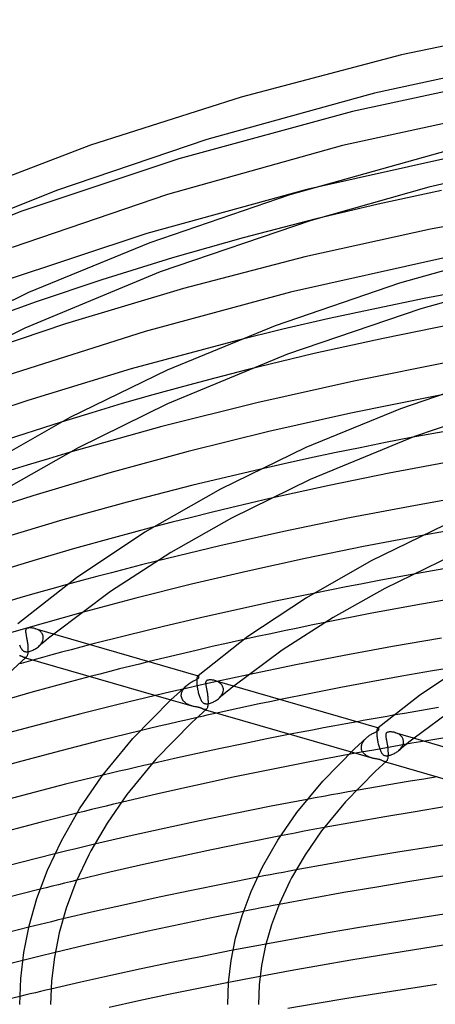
# Model space of a CAD drawing. Header units: millimetres. Extents: x -470 to 470, y -236 to 403.
# Tile 51 of 107: x -164 to -110, y 267 to 395. Entities that reach past the tile are written whole.
import ezdxf

# ---------------------------------------------------------------- set-up
doc = ezdxf.new("R2010")
doc.units = ezdxf.units.MM
doc.layers.add('HIDDEN', color=7, linetype='Continuous')
doc.layers.add('THICK', color=7, linetype='Continuous')

msp = doc.modelspace()

# ---------------------------------------------------------------- linework, layer by layer
at = {"layer": 'HIDDEN'}
for p, q in [((-104.71, 377.39), (-126.73, 372.49)), ((-125.5, 368.68), (-134.98, 366.22)), ((-134.98, 366.22), (-144.17, 363.61)), ((-144.17, 363.61), (-153.33, 360.77)), ((-153.33, 360.77), (-161.85, 357.92)), ((-105.24, 359.54), (-111.49, 358.34)), ((-161.85, 357.92), (-169.52, 355.14)), ((-111.49, 358.34), (-117.69, 357.07)), ((-117.69, 357.07), (-123.81, 355.74)), ((-123.81, 355.74), (-129.82, 354.35)), ((-129.82, 354.35), (-135.78, 352.89)), ((-134.53, 349.07), (-138.65, 348.02)), ((-138.65, 348.02), (-142.72, 346.94)), ((-142.72, 346.94), (-146.74, 345.83)), ((-105.44, 346.54), (-110.07, 345.68)), ((-146.74, 345.83), (-150.7, 344.7)), ((-150.7, 344.7), (-154.64, 343.53)), ((-154.64, 343.53), (-158.62, 342.31)), ((-113.16, 340.29), (-116.49, 339.64)), ((-119.81, 338.98), (-123.11, 338.3)), ((-116.49, 339.64), (-119.81, 338.98)), ((-160.25, 337.56), (-163.05, 336.7)), ((-157.47, 338.39), (-160.25, 337.56)), ((-126.39, 337.61), (-129.65, 336.89)), ((-123.11, 338.3), (-126.39, 337.61)), ((-163.05, 336.7), (-165.84, 335.83)), ((-129.65, 336.89), (-132.88, 336.16)), ((-131.53, 332.37), (-134.09, 331.78)), ((-136.63, 331.18), (-139.16, 330.57)), ((-134.09, 331.78), (-136.63, 331.18)), ((-141.68, 329.94), (-144.19, 329.31)), ((-139.16, 330.57), (-141.68, 329.94)), ((-144.19, 329.31), (-146.7, 328.66)), ((-108.85, 328.12), (-111.74, 327.59)), ((-148.18, 323.77), (-150.13, 323.27)), ((-146.23, 324.26), (-148.18, 323.77)), ((-154, 322.25), (-155.93, 321.74)), ((-152.07, 322.76), (-154, 322.25)), ((-150.13, 323.27), (-152.07, 322.76)), ((-115.21, 322.13), (-117.34, 321.74)), ((-113.07, 322.52), (-115.21, 322.13)), ((-155.93, 321.74), (-157.84, 321.22)), ((-121.6, 320.92), (-123.73, 320.51)), ((-119.48, 321.33), (-121.6, 320.92)), ((-117.34, 321.74), (-119.48, 321.33)), ((-123.73, 320.51), (-125.85, 320.08)), ((-156.05, 317.56), (-158.37, 316.92)), ((-160.67, 316.27), (-162.95, 315.62)), ((-158.37, 316.92), (-160.67, 316.27)), ((-126.14, 315.94), (-127.9, 315.58)), ((-124.37, 316.3), (-126.14, 315.94)), ((-162.95, 315.62), (-165.21, 314.96)), ((-161.93, 315.47), (-162.05, 315.51)), ((-161.82, 315.43), (-161.93, 315.47)), ((-161.71, 315.38), (-161.82, 315.43)), ((-161.6, 315.33), (-161.71, 315.38)), ((-161.5, 315.26), (-161.6, 315.33)), ((-161.4, 315.2), (-161.5, 315.26)), ((-161.32, 315.12), (-161.4, 315.2)), ((-161.24, 315.04), (-161.32, 315.12)), ((-161.16, 314.96), (-161.24, 315.04)), ((-161.1, 314.87), (-161.16, 314.96)), ((-161.05, 314.77), (-161.1, 314.87)), ((-161, 314.67), (-161.05, 314.77)), ((-160.97, 314.56), (-161, 314.67)), ((-160.95, 314.46), (-160.97, 314.56)), ((-160.94, 314.35), (-160.95, 314.46)), ((-159.93, 314.53), (-160.26, 314.25)), ((-159.59, 314.8), (-159.93, 314.53)), ((-133.15, 314.47), (-134.88, 314.09)), ((-131.4, 314.84), (-133.15, 314.47)), ((-129.65, 315.21), (-131.4, 314.84)), ((-127.9, 315.58), (-129.65, 315.21)), ((-164.02, 313.38), (-163.98, 313.27)), ((-163.98, 313.27), (-163.94, 313.17)), ((-163.94, 313.17), (-163.89, 313.07)), ((-161.7, 313.06), (-161.58, 313.15)), ((-161.25, 313.43), (-161.58, 313.15)), ((-161.58, 313.15), (-161.46, 313.26)), ((-161.46, 313.26), (-161.34, 313.39)), ((-161.34, 313.39), (-161.23, 313.52)), ((-160.92, 313.7), (-161.25, 313.43)), ((-161.23, 313.52), (-161.14, 313.66)), ((-161.14, 313.66), (-161.06, 313.8)), ((-161.06, 313.8), (-161, 313.95)), ((-161, 313.95), (-160.96, 314.11)), ((-160.96, 314.11), (-160.94, 314.26)), ((-160.94, 314.33), (-160.94, 314.35)), ((-160.94, 314.32), (-160.94, 314.33)), ((-160.94, 314.31), (-160.94, 314.32)), ((-160.94, 314.29), (-160.94, 314.31)), ((-160.94, 314.28), (-160.94, 314.29)), ((-160.94, 314.26), (-160.94, 314.28)), ((-160.59, 313.98), (-160.92, 313.7)), ((-160.26, 314.25), (-160.59, 313.98)), ((-154.81, 313.42), (-156.07, 313.09)), ((-163.97, 311.98), (-164.03, 312)), ((-163.91, 311.96), (-163.97, 311.98)), ((-163.86, 311.94), (-163.91, 311.96)), ((-163.89, 313.07), (-163.85, 312.99)), ((-163.8, 311.92), (-163.86, 311.94)), ((-163.85, 312.99), (-163.8, 312.91)), ((-163.8, 312.91), (-163.75, 312.83)), ((-163.75, 311.89), (-163.8, 311.92)), ((-163.75, 312.83), (-163.71, 312.76)), ((-163.7, 311.87), (-163.75, 311.89)), ((-163.71, 312.76), (-163.66, 312.71)), ((-163.65, 311.85), (-163.7, 311.87)), ((-163.66, 312.71), (-163.61, 312.66)), ((-163.61, 311.82), (-163.65, 311.85)), ((-163.61, 312.66), (-163.56, 312.62)), ((-163.56, 312.62), (-163.51, 312.59)), ((-163.51, 312.59), (-163.47, 312.56)), ((-163.47, 312.56), (-163.42, 312.54)), ((-163.42, 312.54), (-163.38, 312.53)), ((-163.38, 312.53), (-163.33, 312.52)), ((-163.33, 312.52), (-163.29, 312.51)), ((-163.29, 312.51), (-163.23, 312.5)), ((-163.23, 312.5), (-163.18, 312.5)), ((-163.18, 312.5), (-163.11, 312.49)), ((-163.11, 312.49), (-163.04, 312.5)), ((-163.04, 312.5), (-162.95, 312.51)), ((-162.95, 312.51), (-162.85, 312.53)), ((-162.85, 312.53), (-162.75, 312.55)), ((-162.75, 312.55), (-162.64, 312.58)), ((-162.64, 312.58), (-162.52, 312.62)), ((-162.52, 312.62), (-162.41, 312.66)), ((-162.41, 312.66), (-162.29, 312.71)), ((-162.29, 312.71), (-162.17, 312.77)), ((-162.17, 312.77), (-162.05, 312.83)), ((-162.05, 312.83), (-161.93, 312.9)), ((-161.93, 312.9), (-161.81, 312.98)), ((-161.81, 312.98), (-161.7, 313.06)), ((-159.82, 312.09), (-161.06, 311.76)), ((-158.57, 312.43), (-159.82, 312.09)), ((-157.32, 312.76), (-158.57, 312.43)), ((-156.07, 313.09), (-157.32, 312.76)), ((-163.57, 311.8), (-163.61, 311.82)), ((-163.53, 311.78), (-163.57, 311.8)), ((-163.49, 311.77), (-163.53, 311.78)), ((-163.45, 311.75), (-163.49, 311.77)), ((-163.41, 311.74), (-163.45, 311.75)), ((-163.37, 311.73), (-163.41, 311.74)), ((-163.41, 311.74), (-163.26, 311.7)), ((-163.34, 311.73), (-163.37, 311.73)), ((-163.3, 311.73), (-163.34, 311.73)), ((-163.26, 311.73), (-163.3, 311.73)), ((-163.23, 311.74), (-163.26, 311.73)), ((-163.19, 311.76), (-163.23, 311.74)), ((-163.16, 311.78), (-163.19, 311.76)), ((-161.06, 311.76), (-162.29, 311.42)), ((-149.76, 310.58), (-151.04, 310.26)), ((-148.47, 310.9), (-149.76, 310.58)), ((-147.19, 311.22), (-148.47, 310.9)), ((-153.59, 309.6), (-154.86, 309.27)), ((-152.32, 309.93), (-153.59, 309.6)), ((-151.04, 310.26), (-152.32, 309.93)), ((-140.93, 309.3), (-140.95, 309.27)), ((-140.92, 309.33), (-140.93, 309.3)), ((-140.9, 309.35), (-140.92, 309.33)), ((-140.89, 309.36), (-140.9, 309.35)), ((-140.88, 309.37), (-140.89, 309.36)), ((-140.88, 309.37), (-140.89, 309.36)), ((-140.86, 309.38), (-140.88, 309.37)), ((-140.87, 309.38), (-140.88, 309.37)), ((-140.88, 309.37), (-140.88, 309.37)), ((-140.86, 309.39), (-140.87, 309.38)), ((-140.87, 309.38), (-140.87, 309.38)), ((-140.85, 309.39), (-140.86, 309.39)), ((-140.85, 309.38), (-140.86, 309.38)), ((-140.84, 309.38), (-140.85, 309.38)), ((-140.83, 309.38), (-140.84, 309.38)), ((-140.82, 309.38), (-140.83, 309.38)), ((-134.33, 309.5), (-136.36, 309.07)), ((-142.53, 307.92), (-142.43, 308.02)), ((-142.43, 308.02), (-142.32, 308.12)), ((-140.4, 308.19), (-142.4, 307.74)), ((-141.01, 308.94), (-141.02, 308.87)), ((-141.02, 308.87), (-141.02, 308.78)), ((-141.02, 308.78), (-141.02, 308.69)), ((-141.02, 308.69), (-141.02, 308.6)), ((-141.02, 308.6), (-141.02, 308.58)), ((-141.02, 308.58), (-141.02, 308.57)), ((-141.02, 308.57), (-141.02, 308.56)), ((-141.02, 308.56), (-141.02, 308.54)), ((-141.02, 308.54), (-141.02, 308.53)), ((-141.02, 308.53), (-141.02, 308.51)), ((-141.02, 308.51), (-141.01, 308.4)), ((-141, 309.08), (-141.01, 309.01)), ((-141.01, 309.01), (-141.01, 308.94)), ((-141.01, 308.4), (-141, 308.28)), ((-140.99, 309.13), (-141, 309.08)), ((-141, 308.28), (-140.99, 308.15)), ((-140.98, 309.18), (-140.99, 309.13)), ((-140.99, 308.15), (-140.97, 308.02)), ((-140.96, 309.23), (-140.98, 309.18)), ((-140.97, 308.02), (-140.95, 307.89)), ((-140.95, 309.27), (-140.96, 309.23)), ((-138.39, 308.63), (-140.4, 308.19)), ((-138.54, 308.72), (-138.66, 308.76)), ((-138.43, 308.68), (-138.54, 308.72)), ((-138.31, 308.63), (-138.43, 308.68)), ((-136.36, 309.07), (-138.39, 308.63)), ((-138.21, 308.57), (-138.31, 308.63)), ((-138.1, 308.51), (-138.21, 308.57)), ((-138.01, 308.44), (-138.1, 308.51)), ((-137.92, 308.36), (-138.01, 308.44)), ((-137.84, 308.28), (-137.92, 308.36)), ((-137.77, 308.2), (-137.84, 308.28)), ((-137.71, 308.11), (-137.77, 308.2)), ((-137.66, 308.01), (-137.71, 308.11)), ((-136.2, 308.05), (-136.54, 307.77)), ((-144.39, 307.28), (-146.37, 306.82)), ((-142.4, 307.74), (-144.39, 307.28)), ((-143.02, 306.87), (-143.01, 306.99)), ((-143.02, 306.85), (-143.02, 306.87)), ((-143.02, 306.84), (-143.02, 306.85)), ((-143.02, 306.82), (-143.02, 306.84)), ((-143.02, 306.81), (-143.02, 306.82)), ((-143.02, 306.79), (-143.02, 306.81)), ((-143.02, 306.78), (-143.02, 306.79)), ((-143, 306.65), (-143.02, 306.78)), ((-143.01, 306.99), (-142.99, 307.1)), ((-142.99, 307.1), (-142.95, 307.23)), ((-142.95, 307.23), (-142.91, 307.35)), ((-142.91, 307.35), (-142.85, 307.46)), ((-142.85, 307.46), (-142.79, 307.58)), ((-142.79, 307.58), (-142.71, 307.7)), ((-142.71, 307.7), (-142.63, 307.81)), ((-142.63, 307.81), (-142.53, 307.92)), ((-140.95, 307.89), (-140.93, 307.76)), ((-140.93, 307.76), (-140.9, 307.62)), ((-140.9, 307.62), (-140.88, 307.49)), ((-140.88, 307.49), (-140.85, 307.35)), ((-140.85, 307.35), (-140.82, 307.22)), ((-140.82, 307.22), (-140.78, 307.09)), ((-140.78, 307.09), (-140.74, 306.96)), ((-140.74, 306.96), (-140.7, 306.83)), ((-140.7, 306.83), (-140.66, 306.71)), ((-137.96, 306.63), (-137.85, 306.76)), ((-137.54, 306.95), (-137.87, 306.68)), ((-137.85, 306.76), (-137.76, 306.9)), ((-137.76, 306.9), (-137.68, 307.04)), ((-137.68, 307.04), (-137.62, 307.2)), ((-137.61, 307.91), (-137.66, 308.01)), ((-137.62, 307.2), (-137.58, 307.35)), ((-137.58, 307.81), (-137.61, 307.91)), ((-137.56, 307.7), (-137.58, 307.81)), ((-137.58, 307.35), (-137.56, 307.51)), ((-137.55, 307.6), (-137.56, 307.7)), ((-137.56, 307.51), (-137.55, 307.53)), ((-137.55, 307.58), (-137.55, 307.6)), ((-137.55, 307.57), (-137.55, 307.58)), ((-137.55, 307.56), (-137.55, 307.57)), ((-137.55, 307.54), (-137.55, 307.56)), ((-137.55, 307.53), (-137.55, 307.54)), ((-137.21, 307.23), (-137.54, 306.95)), ((-136.87, 307.5), (-137.21, 307.23)), ((-136.54, 307.77), (-136.87, 307.5)), ((-144.38, 306.25), (-141.66, 305.46)), ((-142.97, 306.52), (-143, 306.65)), ((-142.93, 306.4), (-142.97, 306.52)), ((-142.87, 306.28), (-142.93, 306.4)), ((-142.8, 306.18), (-142.87, 306.28)), ((-142.73, 306.08), (-142.8, 306.18)), ((-142.64, 305.98), (-142.73, 306.08)), ((-142.54, 305.9), (-142.64, 305.98)), ((-142.44, 305.82), (-142.54, 305.9)), ((-142.34, 305.75), (-142.44, 305.82)), ((-142.23, 305.69), (-142.34, 305.75)), ((-142.12, 305.63), (-142.23, 305.69)), ((-142.01, 305.58), (-142.12, 305.63)), ((-141.89, 305.54), (-142.01, 305.58)), ((-141.78, 305.5), (-141.89, 305.54)), ((-141.66, 305.46), (-141.78, 305.5)), ((-141.55, 305.43), (-141.66, 305.46)), ((-140.66, 306.71), (-140.62, 306.59)), ((-140.62, 306.59), (-140.58, 306.48)), ((-140.58, 306.48), (-140.53, 306.37)), ((-140.53, 306.37), (-140.49, 306.28)), ((-140.49, 306.28), (-140.44, 306.19)), ((-140.44, 306.19), (-140.39, 306.1)), ((-140.39, 306.1), (-140.34, 306.03)), ((-140.34, 306.03), (-140.28, 305.97)), ((-140.28, 305.97), (-140.23, 305.91)), ((-140.23, 305.91), (-140.18, 305.87)), ((-140.18, 305.87), (-140.13, 305.84)), ((-140.13, 305.84), (-140.09, 305.82)), ((-140.09, 305.82), (-140.05, 305.8)), ((-140.05, 305.8), (-140.01, 305.78)), ((-140.01, 305.78), (-139.97, 305.77)), ((-139.97, 305.77), (-139.92, 305.76)), ((-139.92, 305.76), (-139.88, 305.75)), ((-139.88, 305.75), (-139.83, 305.75)), ((-139.83, 305.75), (-139.77, 305.74)), ((-139.77, 305.74), (-139.71, 305.75)), ((-139.71, 305.75), (-139.64, 305.75)), ((-139.64, 305.75), (-139.55, 305.76)), ((-139.55, 305.76), (-139.45, 305.78)), ((-139.45, 305.78), (-139.35, 305.8)), ((-139.35, 305.8), (-139.24, 305.83)), ((-139.24, 305.83), (-139.13, 305.87)), ((-139.13, 305.87), (-139.02, 305.91)), ((-139.02, 305.91), (-138.9, 305.96)), ((-138.9, 305.96), (-138.78, 306.02)), ((-138.78, 306.02), (-138.66, 306.08)), ((-138.66, 306.08), (-138.55, 306.15)), ((-138.55, 306.15), (-138.43, 306.22)), ((-138.43, 306.22), (-138.31, 306.31)), ((-138.31, 306.31), (-138.2, 306.39)), ((-137.87, 306.68), (-138.2, 306.4)), ((-138.2, 306.39), (-138.08, 306.51)), ((-138.08, 306.51), (-137.96, 306.63)), ((-132.91, 305.72), (-134.29, 305.42)), ((-131.52, 306.01), (-132.91, 305.72)), ((-130.13, 306.3), (-131.52, 306.01)), ((-141.45, 305.41), (-141.55, 305.43)), ((-141.34, 305.38), (-141.45, 305.41)), ((-141.24, 305.36), (-141.34, 305.38)), ((-141.15, 305.34), (-141.24, 305.36)), ((-141.05, 305.33), (-141.15, 305.34)), ((-140.97, 305.31), (-141.05, 305.33)), ((-140.89, 305.3), (-140.97, 305.31)), ((-140.83, 305.29), (-140.89, 305.3)), ((-140.78, 305.27), (-140.83, 305.29)), ((-140.73, 305.26), (-140.78, 305.27)), ((-140.68, 305.25), (-140.73, 305.26)), ((-140.64, 305.24), (-140.68, 305.25)), ((-140.6, 305.23), (-140.64, 305.24)), ((-140.56, 305.22), (-140.6, 305.23)), ((-140.52, 305.21), (-140.56, 305.22)), ((-140.49, 305.19), (-140.52, 305.21)), ((-140.45, 305.18), (-140.49, 305.19)), ((-140.41, 305.16), (-140.45, 305.18)), ((-140.37, 305.14), (-140.41, 305.16)), ((-140.32, 305.12), (-140.37, 305.14)), ((-140.28, 305.1), (-140.32, 305.12)), ((-140.24, 305.08), (-140.28, 305.1)), ((-140.19, 305.06), (-140.24, 305.08)), ((-140.15, 305.04), (-140.19, 305.06)), ((-140.11, 305.02), (-140.15, 305.04)), ((-140.07, 305), (-140.11, 305.02)), ((-140.03, 304.99), (-140.07, 305)), ((-139.99, 304.98), (-140.03, 304.99)), ((-140.03, 304.99), (-139.87, 304.95)), ((-139.95, 304.98), (-139.99, 304.98)), ((-139.91, 304.98), (-139.95, 304.98)), ((-139.87, 304.98), (-139.91, 304.98)), ((-139.84, 304.99), (-139.87, 304.98)), ((-139.8, 305.01), (-139.84, 304.99)), ((-139.77, 305.03), (-139.8, 305.01)), ((-137.05, 304.83), (-138.42, 304.53)), ((-135.67, 305.13), (-137.05, 304.83)), ((-134.29, 305.42), (-135.67, 305.13)), ((-114.04, 304.5), (-115.51, 304.25)), ((-112.57, 304.75), (-114.04, 304.5)), ((-111.1, 305), (-112.57, 304.75)), ((-109.63, 305.24), (-111.1, 305)), ((-144.68, 303.11), (-145.91, 302.82)), ((-143.45, 303.39), (-144.68, 303.11)), ((-142.21, 303.68), (-143.45, 303.39)), ((-140.96, 303.96), (-142.21, 303.68)), ((-121.64, 303.16), (-123.09, 302.89)), ((-120.18, 303.42), (-121.64, 303.16)), ((-147.14, 302.53), (-148.36, 302.24)), ((-145.91, 302.82), (-147.14, 302.53)), ((-127.45, 302.06), (-128.9, 301.78)), ((-126, 302.34), (-127.45, 302.06)), ((-124.55, 302.62), (-126, 302.34)), ((-123.09, 302.89), (-124.55, 302.62)), ((-117.63, 302.13), (-117.64, 302.05)), ((-117.64, 302.05), (-117.64, 301.95)), ((-117.64, 301.95), (-117.63, 301.85)), ((-117.62, 302.29), (-117.63, 302.22)), ((-117.63, 302.22), (-117.63, 302.13)), ((-117.63, 301.85), (-117.63, 301.83)), ((-117.63, 301.83), (-117.63, 301.82)), ((-117.63, 301.82), (-117.63, 301.8)), ((-117.63, 301.8), (-117.63, 301.79)), ((-117.63, 301.79), (-117.63, 301.78)), ((-117.63, 301.78), (-117.63, 301.76)), ((-117.63, 301.76), (-117.62, 301.64)), ((-117.61, 302.36), (-117.62, 302.29)), ((-117.62, 301.64), (-117.61, 301.52)), ((-117.6, 302.41), (-117.61, 302.36)), ((-117.58, 302.46), (-117.6, 302.41)), ((-117.57, 302.51), (-117.58, 302.46)), ((-117.55, 302.54), (-117.57, 302.51)), ((-117.54, 302.57), (-117.55, 302.54)), ((-117.52, 302.6), (-117.54, 302.57)), ((-117.5, 302.61), (-117.52, 302.6)), ((-117.49, 302.62), (-117.5, 302.61)), ((-117.49, 302.62), (-117.5, 302.62)), ((-117.5, 302.62), (-117.5, 302.61)), ((-117.48, 302.63), (-117.49, 302.62)), ((-117.48, 302.63), (-117.49, 302.63)), ((-117.49, 302.63), (-117.49, 302.62)), ((-117.47, 302.64), (-117.48, 302.64)), ((-117.48, 302.64), (-117.48, 302.63)), ((-117.47, 302.63), (-117.48, 302.63)), ((-117.46, 302.63), (-117.47, 302.63)), ((-117.45, 302.63), (-117.46, 302.63)), ((-117.43, 302.63), (-117.45, 302.63)), ((-115.17, 301.97), (-115.28, 302.01)), ((-115.06, 301.93), (-115.17, 301.97)), ((-114.95, 301.89), (-115.06, 301.93)), ((-114.85, 301.83), (-114.95, 301.89)), ((-114.75, 301.78), (-114.85, 301.83)), ((-114.66, 301.71), (-114.75, 301.78)), ((-114.57, 301.64), (-114.66, 301.71)), ((-114.5, 301.57), (-114.57, 301.64)), ((-119.61, 300.3), (-119.59, 300.4)), ((-119.59, 300.4), (-119.56, 300.49)), ((-119.56, 300.49), (-119.53, 300.58)), ((-119.53, 300.58), (-119.49, 300.68)), ((-119.49, 300.68), (-119.44, 300.77)), ((-119.44, 300.77), (-119.38, 300.86)), ((-119.38, 300.86), (-119.32, 300.95)), ((-119.32, 300.95), (-119.26, 301.04)), ((-119.26, 301.04), (-119.19, 301.12)), ((-119.19, 301.12), (-119.11, 301.21)), ((-119.11, 301.21), (-119.03, 301.29)), ((-119.03, 301.29), (-118.94, 301.37)), ((-117.61, 301.52), (-117.6, 301.39)), ((-117.6, 301.39), (-117.58, 301.25)), ((-117.58, 301.25), (-117.56, 301.12)), ((-117.56, 301.12), (-117.54, 300.98)), ((-117.54, 300.98), (-117.51, 300.84)), ((-117.51, 300.84), (-117.48, 300.7)), ((-117.48, 300.7), (-117.45, 300.56)), ((-117.45, 300.56), (-117.42, 300.42)), ((-117.42, 300.42), (-117.38, 300.29)), ((-113.07, 300.61), (-114.73, 300.32)), ((-114.42, 301.49), (-114.5, 301.57)), ((-114.36, 301.41), (-114.42, 301.49)), ((-114.31, 301.32), (-114.36, 301.41)), ((-114.26, 301.23), (-114.31, 301.32)), ((-114.31, 300.26), (-114.26, 300.38)), ((-114.22, 301.14), (-114.26, 301.23)), ((-114.26, 300.38), (-114.21, 300.51)), ((-114.2, 301.04), (-114.22, 301.14)), ((-114.21, 300.51), (-114.18, 300.63)), ((-114.18, 300.95), (-114.2, 301.04)), ((-114.17, 300.85), (-114.18, 300.95)), ((-114.18, 300.63), (-114.17, 300.76)), ((-114.17, 300.83), (-114.17, 300.85)), ((-114.17, 300.82), (-114.17, 300.83)), ((-114.17, 300.8), (-114.17, 300.82)), ((-114.17, 300.79), (-114.17, 300.8)), ((-114.17, 300.78), (-114.17, 300.79)), ((-114.17, 300.76), (-114.17, 300.78)), ((-113.82, 300.47), (-114.15, 300.2)), ((-113.48, 300.75), (-113.82, 300.47)), ((-113.14, 301.02), (-113.48, 300.75)), ((-112.8, 301.29), (-113.14, 301.02)), ((-111.4, 300.89), (-113.07, 300.61)), ((-119.68, 299.45), (-121.32, 299.15)), ((-120.97, 299.49), (-118.28, 298.71)), ((-118.04, 299.74), (-119.68, 299.45)), ((-119.63, 300.21), (-119.61, 300.3)), ((-119.63, 300.12), (-119.63, 300.21)), ((-119.63, 300.1), (-119.63, 300.12)), ((-119.63, 300.09), (-119.63, 300.1)), ((-119.63, 300.07), (-119.63, 300.09)), ((-119.63, 300.06), (-119.63, 300.07)), ((-119.63, 300.04), (-119.63, 300.06)), ((-119.63, 300.03), (-119.63, 300.04)), ((-119.62, 299.92), (-119.63, 300.03)), ((-119.6, 299.81), (-119.62, 299.92)), ((-119.57, 299.7), (-119.6, 299.81)), ((-119.52, 299.61), (-119.57, 299.7)), ((-119.47, 299.51), (-119.52, 299.61)), ((-119.42, 299.42), (-119.47, 299.51)), ((-119.35, 299.34), (-119.42, 299.42)), ((-119.28, 299.26), (-119.35, 299.34)), ((-119.21, 299.19), (-119.28, 299.26)), ((-119.12, 299.12), (-119.21, 299.19)), ((-119.04, 299.06), (-119.12, 299.12)), ((-116.38, 300.04), (-118.04, 299.74)), ((-117.38, 300.29), (-117.34, 300.15)), ((-117.34, 300.15), (-117.3, 300.02)), ((-117.3, 300.02), (-117.26, 299.89)), ((-117.26, 299.89), (-117.21, 299.78)), ((-117.21, 299.78), (-117.17, 299.66)), ((-117.17, 299.66), (-117.12, 299.56)), ((-117.12, 299.56), (-117.07, 299.46)), ((-117.07, 299.46), (-117.02, 299.38)), ((-117.02, 299.38), (-116.97, 299.3)), ((-116.97, 299.3), (-116.91, 299.23)), ((-116.91, 299.23), (-116.86, 299.17)), ((-116.86, 299.17), (-116.8, 299.13)), ((-116.8, 299.13), (-116.75, 299.09)), ((-116.75, 299.09), (-116.7, 299.06)), ((-114.73, 300.32), (-116.38, 300.04)), ((-115.95, 299.06), (-115.86, 299.08)), ((-115.86, 299.08), (-115.76, 299.12)), ((-115.76, 299.12), (-115.66, 299.15)), ((-115.66, 299.15), (-115.55, 299.19)), ((-115.55, 299.19), (-115.45, 299.24)), ((-115.45, 299.24), (-115.34, 299.3)), ((-115.34, 299.3), (-115.23, 299.36)), ((-115.23, 299.36), (-115.13, 299.42)), ((-115.13, 299.42), (-115.02, 299.49)), ((-115.02, 299.49), (-114.92, 299.56)), ((-114.92, 299.56), (-114.82, 299.64)), ((-114.49, 299.92), (-114.82, 299.65)), ((-114.82, 299.64), (-114.72, 299.73)), ((-114.72, 299.73), (-114.62, 299.83)), ((-114.62, 299.83), (-114.53, 299.93)), ((-114.53, 299.93), (-114.45, 300.03)), ((-114.15, 300.2), (-114.49, 299.92)), ((-114.45, 300.03), (-114.38, 300.15)), ((-114.38, 300.15), (-114.31, 300.26)), ((-146.83, 297.97), (-147.9, 297.73)), ((-118.95, 299), (-119.04, 299.06)), ((-118.86, 298.95), (-118.95, 299)), ((-118.76, 298.9), (-118.86, 298.95)), ((-118.67, 298.85), (-118.76, 298.9)), ((-118.57, 298.81), (-118.67, 298.85)), ((-118.47, 298.77), (-118.57, 298.81)), ((-118.37, 298.74), (-118.47, 298.77)), ((-118.28, 298.71), (-118.37, 298.74)), ((-118.18, 298.69), (-118.28, 298.71)), ((-118.09, 298.66), (-118.18, 298.69)), ((-118, 298.64), (-118.09, 298.66)), ((-117.92, 298.62), (-118, 298.64)), ((-117.83, 298.61), (-117.92, 298.62)), ((-117.75, 298.59), (-117.83, 298.61)), ((-117.67, 298.58), (-117.75, 298.59)), ((-117.6, 298.56), (-117.67, 298.58)), ((-117.52, 298.55), (-117.6, 298.56)), ((-117.45, 298.54), (-117.52, 298.55)), ((-117.38, 298.52), (-117.45, 298.54)), ((-117.31, 298.51), (-117.38, 298.52)), ((-117.25, 298.49), (-117.31, 298.51)), ((-117.19, 298.47), (-117.25, 298.49)), ((-117.14, 298.46), (-117.19, 298.47)), ((-117.08, 298.43), (-117.14, 298.46)), ((-117.02, 298.41), (-117.08, 298.43)), ((-116.96, 298.38), (-117.02, 298.41)), ((-116.89, 298.35), (-116.96, 298.38)), ((-116.83, 298.32), (-116.89, 298.35)), ((-116.76, 298.29), (-116.83, 298.32)), ((-116.7, 298.26), (-116.76, 298.29)), ((-116.7, 299.06), (-116.65, 299.04)), ((-116.65, 298.24), (-116.7, 298.26)), ((-116.65, 299.04), (-116.6, 299.02)), ((-116.6, 298.23), (-116.65, 298.24)), ((-116.65, 298.24), (-116.49, 298.2)), ((-116.6, 299.02), (-116.54, 299.01)), ((-116.55, 298.23), (-116.6, 298.23)), ((-116.51, 298.23), (-116.55, 298.23)), ((-116.54, 299.01), (-116.48, 299)), ((-116.47, 298.24), (-116.51, 298.23)), ((-116.48, 299), (-116.42, 299)), ((-116.43, 298.26), (-116.47, 298.24)), ((-116.39, 298.28), (-116.43, 298.26)), ((-116.42, 299), (-116.35, 298.99)), ((-116.35, 298.99), (-116.28, 299)), ((-116.28, 299), (-116.2, 299.01)), ((-116.2, 299.01), (-116.12, 299.02)), ((-116.12, 299.02), (-116.04, 299.04)), ((-116.04, 299.04), (-115.95, 299.06)), ((-152.15, 296.73), (-153.21, 296.48)), ((-151.09, 296.98), (-152.15, 296.73)), ((-150.03, 297.23), (-151.09, 296.98)), ((-148.97, 297.48), (-150.03, 297.23)), ((-147.9, 297.73), (-148.97, 297.48)), ((-122.44, 294.11), (-123.5, 293.92)), ((-121.37, 294.3), (-122.44, 294.11)), ((-120.31, 294.49), (-121.37, 294.3)), ((-151.81, 292.7), (-152.77, 292.47)), ((-150.85, 292.93), (-151.81, 292.7)), ((-125.62, 293.53), (-126.68, 293.33)), ((-124.56, 293.72), (-125.62, 293.53)), ((-123.5, 293.92), (-124.56, 293.72)), ((-155.63, 291.77), (-156.58, 291.53)), ((-154.68, 292), (-155.63, 291.77)), ((-153.72, 292.24), (-154.68, 292)), ((-152.77, 292.47), (-153.72, 292.24)), ((-128.24, 288.97), (-129.18, 288.79)), ((-127.3, 289.15), (-128.24, 288.97)), ((-126.36, 289.32), (-127.3, 289.15)), ((-125.41, 289.5), (-126.36, 289.32)), ((-124.47, 289.67), (-125.41, 289.5)), ((-129.18, 288.79), (-130.12, 288.6)), ((-158.59, 286.47), (-159.44, 286.26)), ((-157.73, 286.68), (-158.59, 286.47)), ((-156.87, 286.89), (-157.73, 286.68)), ((-156.01, 287.1), (-156.87, 286.89)), ((-155.15, 287.3), (-156.01, 287.1)), ((-154.29, 287.5), (-155.15, 287.3)), ((-129.79, 283.86), (-130.63, 283.71)), ((-128.96, 284.02), (-129.79, 283.86)), ((-128.12, 284.18), (-128.96, 284.02)), ((-158.19, 282.45), (-158.98, 282.26)), ((-157.39, 282.65), (-158.19, 282.45)), ((-156.6, 282.84), (-157.39, 282.65)), ((-132.3, 283.39), (-133.13, 283.23)), ((-131.46, 283.55), (-132.3, 283.39)), ((-130.63, 283.71), (-131.46, 283.55)), ((-160.56, 281.87), (-161.35, 281.67)), ((-159.77, 282.06), (-160.56, 281.87)), ((-158.98, 282.26), (-159.77, 282.06)), ((-134.18, 278.95), (-134.95, 278.8)), ((-133.41, 279.1), (-134.18, 278.95)), ((-132.64, 279.25), (-133.41, 279.1)), ((-131.87, 279.4), (-132.64, 279.25)), ((-131.1, 279.55), (-131.87, 279.4)), ((-130.33, 279.69), (-131.1, 279.55)), ((-159.87, 277.46), (-160.61, 277.28)), ((-159.14, 277.64), (-159.87, 277.46)), ((-158.4, 277.81), (-159.14, 277.64)), ((-162.08, 276.93), (-162.82, 276.75)), ((-161.35, 277.11), (-162.08, 276.93)), ((-160.61, 277.28), (-161.35, 277.11)), ((-135.6, 273.88), (-136.31, 273.75)), ((-134.89, 274.02), (-135.6, 273.88)), ((-134.17, 274.16), (-134.89, 274.02)), ((-133.46, 274.29), (-134.17, 274.16)), ((-132.75, 274.43), (-133.46, 274.29)), ((-132.03, 274.56), (-132.75, 274.43)), ((-162.92, 272.6), (-163.62, 272.43)), ((-162.22, 272.77), (-162.92, 272.6)), ((-161.52, 272.95), (-162.22, 272.77)), ((-160.82, 273.12), (-161.52, 272.95)), ((-160.11, 273.29), (-160.82, 273.12)), ((-159.41, 273.46), (-160.11, 273.29)), ((-136.21, 269.69), (-136.89, 269.56)), ((-135.52, 269.83), (-136.21, 269.69)), ((-134.84, 269.96), (-135.52, 269.83)), ((-134.16, 270.09), (-134.84, 269.96)), ((-133.48, 270.22), (-134.16, 270.09)), ((-132.79, 270.35), (-133.48, 270.22)), ((-161.3, 268.4), (-161.97, 268.24)), ((-160.62, 268.56), (-161.3, 268.4)), ((-159.95, 268.72), (-160.62, 268.56)), ((-163.32, 267.92), (-163.99, 267.76)), ((-162.64, 268.08), (-163.32, 267.92)), ((-161.97, 268.24), (-162.64, 268.08))]:
    msp.add_line(p, q, dxfattribs=at)
at = {"layer": 'THICK'}
for p, q in [((-92.47, 394.54), (-114.42, 389.96)), ((-114.42, 389.96), (-135.26, 384.5)), ((-94.94, 390.01), (-117.94, 385)), ((-96.95, 387.75), (-120.78, 382.64)), ((-117.94, 385), (-139.72, 378.99)), ((-135.26, 384.5), (-154.8, 378.24)), ((-98.08, 383.46), (-122.09, 378.2)), ((-120.78, 382.64), (-143.36, 376.49)), ((-139.72, 378.99), (-159.25, 372.38)), ((-154.8, 378.24), (-171.07, 372.05)), ((-122.09, 378.2), (-144.8, 371.87)), ((-108.38, 377.54), (-128.94, 371.81)), ((-143.36, 376.49), (-163.73, 369.69)), ((-95.8, 376.35), (-110.86, 372.79)), ((-159.25, 372.38), (-176.19, 365.52)), ((-126.73, 372.49), (-147.49, 366.79)), ((-110.86, 372.79), (-126.15, 368.48)), ((-109.25, 372.38), (-117.47, 370.59)), ((-144.8, 371.87), (-164.99, 364.96)), ((-128.94, 371.81), (-147.09, 365.58)), ((-163.73, 369.69), (-181.07, 362.78)), ((-117.47, 370.59), (-125.5, 368.68)), ((-93.83, 370.48), (-110.65, 367.35)), ((-126.15, 368.48), (-145.75, 361.81)), ((-110.65, 367.35), (-126.97, 363.74)), ((-147.49, 366.79), (-166.56, 360.49)), ((-147.09, 365.58), (-162.85, 359.11)), ((-96.43, 365.44), (-114.69, 360.34)), ((-126.97, 363.74), (-142.75, 359.66)), ((-109.08, 363.59), (-128.83, 359.17)), ((-145.75, 361.81), (-163.32, 354.49)), ((-98.42, 360.81), (-111.9, 357.01)), ((-142.75, 359.66), (-158.06, 355.08)), ((-128.83, 359.17), (-147.7, 354.08)), ((-114.69, 360.34), (-130.83, 354.81)), ((-162.85, 359.11), (-177.09, 352.2)), ((-111.9, 357.01), (-129.25, 351.13)), ((-163.32, 354.49), (-176.3, 348.09)), ((-158.06, 355.08), (-171.82, 350.41)), ((-147.7, 354.08), (-165.68, 348.34)), ((-130.83, 354.81), (-144.84, 349.05)), ((-107.69, 355.01), (-116.81, 353.17)), ((-135.78, 352.89), (-149.52, 349.21)), ((-116.81, 353.17), (-125.77, 351.19)), ((-129.25, 351.13), (-144.8, 344.66)), ((-125.77, 351.19), (-134.53, 349.07)), ((-107.66, 350.2), (-120.6, 347.64)), ((-149.52, 349.21), (-162.97, 345.13)), ((-144.84, 349.05), (-157.51, 342.9)), ((-120.6, 347.64), (-133.22, 344.82)), ((-100.44, 348.88), (-114.56, 344.04)), ((-162.97, 345.13), (-175.2, 341.01)), ((-110.07, 345.68), (-120.99, 343.47)), ((-97.64, 345.55), (-112.74, 340.44)), ((-144.8, 344.66), (-156.4, 338.96)), ((-133.22, 344.82), (-145.54, 341.72)), ((-114.56, 344.04), (-126.84, 338.99)), ((-157.51, 342.9), (-168.7, 336.54)), ((-120.99, 343.47), (-131.67, 341.08)), ((-158.62, 342.31), (-166.75, 339.69)), ((-145.54, 341.72), (-157.47, 338.39)), ((-131.67, 341.08), (-142.11, 338.49)), ((-112.74, 340.44), (-126.27, 334.84)), ((-108.28, 341.19), (-113.16, 340.29)), ((-156.4, 338.96), (-165.42, 333.85)), ((-126.84, 338.99), (-137.93, 333.6)), ((-142.11, 338.49), (-152.32, 335.72)), ((-132.88, 336.16), (-141.52, 334.11)), ((-108.17, 337.15), (-116.04, 335.66)), ((-152.32, 335.72), (-162.31, 332.75)), ((-116.04, 335.66), (-123.84, 334.06)), ((-141.52, 334.11), (-150.06, 331.91)), ((-137.93, 333.6), (-147.74, 328.03)), ((-126.27, 334.84), (-136.49, 329.84)), ((-123.84, 334.06), (-131.53, 332.37)), ((-162.31, 332.75), (-172.1, 329.59)), ((-103.94, 333.02), (-112.62, 331.5)), ((-150.06, 331.91), (-158.4, 329.61)), ((-112.62, 331.5), (-121.2, 329.86)), ((-136.49, 329.84), (-144.38, 325.39)), ((-121.2, 329.86), (-129.7, 328.1)), ((-158.4, 329.61), (-166.64, 327.17)), ((-146.7, 328.66), (-151.84, 327.29)), ((-108.83, 328.93), (-118.36, 324.31)), ((-151.84, 327.29), (-156.9, 325.88)), ((-147.74, 328.03), (-156.64, 322.09)), ((-129.7, 328.1), (-138.03, 326.23)), ((-111.74, 327.59), (-119.36, 326.15)), ((-138.03, 326.23), (-146.23, 324.26)), ((-119.36, 326.15), (-126.92, 324.6)), ((-156.9, 325.88), (-161.87, 324.43)), ((-144.38, 325.39), (-152.2, 320.33)), ((-107.73, 325.03), (-116.58, 320.72)), ((-161.87, 324.43), (-166.9, 322.9)), ((-126.92, 324.6), (-134.37, 322.97)), ((-118.36, 324.31), (-126.78, 319.51)), ((-156.64, 322.09), (-164.24, 316.14)), ((-134.37, 322.97), (-141.69, 321.26)), ((-108.91, 323.24), (-113.07, 322.52)), ((-157.84, 321.22), (-159.85, 320.66)), ((-141.69, 321.26), (-148.92, 319.45)), ((-163.84, 319.53), (-165.82, 318.95)), ((-161.86, 320.09), (-163.84, 319.53)), ((-159.85, 320.66), (-161.86, 320.09)), ((-152.2, 320.33), (-159.59, 314.8)), ((-125.85, 320.08), (-130.79, 319.06)), ((-116.58, 320.72), (-123.32, 316.93)), ((-106.57, 319.58), (-112.56, 318.54)), ((-148.92, 319.45), (-156.05, 317.56)), ((-130.79, 319.06), (-135.69, 318)), ((-126.78, 319.51), (-134.37, 314.46)), ((-112.56, 318.54), (-118.48, 317.45)), ((-135.69, 318), (-140.54, 316.91)), ((-118.48, 317.45), (-124.37, 316.3)), ((-145.32, 315.79), (-150.08, 314.62)), ((-140.54, 316.91), (-145.32, 315.79)), ((-123.32, 316.93), (-129.91, 312.7)), ((-163.23, 315.3), (-163.24, 315.25)), ((-163.24, 315.25), (-163.24, 315.19)), ((-163.24, 315.19), (-163.24, 315.12)), ((-163.24, 315.12), (-163.24, 315.05)), ((-163.24, 315.05), (-163.23, 314.98)), ((-163.22, 315.35), (-163.23, 315.3)), ((-163.23, 314.98), (-163.21, 314.9)), ((-163.21, 315.39), (-163.22, 315.35)), ((-163.19, 315.42), (-163.21, 315.39)), ((-163.21, 314.9), (-163.2, 314.82)), ((-163.2, 314.82), (-163.18, 314.73)), ((-163.16, 315.45), (-163.19, 315.42)), ((-163.18, 314.73), (-163.17, 314.63)), ((-163.17, 314.63), (-163.15, 314.53)), ((-163.14, 315.48), (-163.16, 315.45)), ((-163.15, 314.53), (-163.13, 314.42)), ((-163.11, 315.5), (-163.14, 315.48)), ((-163.13, 314.42), (-163.11, 314.31)), ((-163.08, 315.52), (-163.11, 315.5)), ((-163.04, 315.54), (-163.08, 315.52)), ((-162.99, 315.55), (-163.04, 315.54)), ((-162.94, 315.57), (-162.99, 315.55)), ((-162.87, 315.58), (-162.94, 315.57)), ((-162.79, 315.59), (-162.87, 315.58)), ((-162.7, 315.6), (-162.79, 315.59)), ((-162.6, 315.6), (-162.7, 315.6)), ((-162.5, 315.59), (-162.6, 315.6)), ((-162.39, 315.58), (-162.5, 315.59)), ((-162.28, 315.56), (-162.39, 315.58)), ((-162.16, 315.54), (-162.28, 315.56)), ((-162.05, 315.51), (-162.16, 315.54)), ((-162.04, 315.51), (-140.82, 309.38)), ((-150.08, 314.62), (-154.81, 313.42)), ((-134.37, 314.46), (-140.85, 309.39)), ((-163.11, 314.31), (-163.09, 314.19)), ((-163.09, 314.19), (-163.06, 314.07)), ((-163.06, 314.07), (-163.04, 313.94)), ((-163.04, 313.94), (-163.02, 313.82)), ((-163.02, 313.82), (-163.01, 313.68)), ((-163.01, 313.68), (-162.99, 313.55)), ((-162.99, 313.55), (-162.97, 313.42)), ((-162.97, 313.42), (-162.96, 313.28)), ((-162.96, 313.28), (-162.95, 313.14)), ((-162.95, 313.14), (-162.94, 313.01)), ((-139.03, 313.16), (-141.08, 312.68)), ((-136.96, 313.62), (-139.03, 313.16)), ((-134.88, 314.09), (-136.96, 313.62)), ((-115.58, 313.16), (-121.87, 312)), ((-109.22, 314.25), (-115.58, 313.16)), ((-163.1, 311.86), (-163.13, 311.82)), ((-163.07, 311.9), (-163.1, 311.86)), ((-163.04, 311.96), (-163.07, 311.9)), ((-163.02, 312.02), (-163.04, 311.96)), ((-163, 312.09), (-163.02, 312.02)), ((-162.98, 312.16), (-163, 312.09)), ((-162.97, 312.24), (-162.98, 312.16)), ((-162.96, 312.33), (-162.97, 312.24)), ((-162.95, 312.43), (-162.96, 312.33)), ((-162.94, 312.53), (-162.95, 312.43)), ((-162.94, 313.01), (-162.94, 312.88)), ((-162.94, 312.88), (-162.93, 312.74)), ((-162.93, 312.74), (-162.94, 312.62)), ((-162.94, 312.62), (-162.94, 312.6)), ((-162.94, 312.6), (-162.94, 312.59)), ((-162.94, 312.59), (-162.94, 312.57)), ((-162.94, 312.57), (-162.94, 312.56)), ((-162.94, 312.56), (-162.94, 312.55)), ((-162.94, 312.55), (-162.94, 312.53)), ((-143.12, 312.2), (-145.16, 311.71)), ((-141.08, 312.68), (-143.12, 312.2)), ((-129.91, 312.7), (-136.2, 308.05)), ((-121.87, 312), (-128.13, 310.78)), ((-163.16, 311.79), (-165.48, 309.67)), ((-163.83, 310.99), (-164.14, 310.91)), ((-163.53, 311.08), (-163.83, 310.99)), ((-163.22, 311.16), (-163.53, 311.08)), ((-163.26, 311.7), (-144.38, 306.25)), ((-162.91, 311.25), (-163.22, 311.16)), ((-163.13, 311.82), (-163.16, 311.79)), ((-162.6, 311.33), (-162.91, 311.25)), ((-162.29, 311.42), (-162.6, 311.33)), ((-145.16, 311.71), (-147.19, 311.22)), ((-128.13, 310.78), (-134.33, 309.5)), ((-105.83, 311), (-112.11, 306.82)), ((-106.36, 310.67), (-110.38, 310)), ((-140.8, 309.37), (-140.82, 309.38)), ((-140.79, 309.36), (-140.8, 309.37)), ((-140.77, 309.35), (-140.79, 309.36)), ((-140.76, 309.33), (-140.77, 309.35)), ((-140.75, 309.32), (-140.76, 309.33)), ((-140.74, 309.29), (-140.75, 309.32)), ((-140.74, 309.27), (-140.74, 309.29)), ((-114.38, 309.31), (-118.35, 308.59)), ((-110.38, 310), (-114.38, 309.31)), ((-157.45, 308.59), (-160.01, 307.9)), ((-154.86, 309.27), (-157.45, 308.59)), ((-144.38, 306.24), (-142.32, 308.12)), ((-142.32, 308.12), (-142.21, 308.21)), ((-142.21, 308.21), (-142.1, 308.3)), ((-142.1, 308.3), (-141.98, 308.38)), ((-141.98, 308.38), (-141.87, 308.46)), ((-141.87, 308.46), (-141.75, 308.53)), ((-141.75, 308.53), (-141.64, 308.6)), ((-141.64, 308.6), (-141.52, 308.66)), ((-141.52, 308.66), (-141.42, 308.71)), ((-141.42, 308.71), (-141.31, 308.77)), ((-141.31, 308.77), (-141.22, 308.81)), ((-141.22, 308.81), (-141.13, 308.86)), ((-141.13, 308.86), (-141.06, 308.9)), ((-141.06, 308.9), (-140.99, 308.93)), ((-140.99, 308.93), (-140.94, 308.96)), ((-140.94, 308.96), (-140.9, 308.99)), ((-140.9, 308.99), (-140.87, 309.01)), ((-140.87, 309.01), (-140.84, 309.04)), ((-140.84, 309.04), (-140.8, 309.08)), ((-140.8, 309.08), (-140.76, 309.12)), ((-140.76, 309.12), (-140.75, 309.16)), ((-140.75, 309.16), (-140.73, 309.19)), ((-140.73, 309.25), (-140.74, 309.27)), ((-140.73, 309.22), (-140.73, 309.25)), ((-140.73, 309.19), (-140.73, 309.22)), ((-139.85, 308.54), (-139.86, 308.49)), ((-139.86, 308.49), (-139.86, 308.43)), ((-139.86, 308.43), (-139.86, 308.37)), ((-139.86, 308.37), (-139.85, 308.3)), ((-139.84, 308.58), (-139.85, 308.54)), ((-139.85, 308.3), (-139.84, 308.23)), ((-139.83, 308.63), (-139.84, 308.58)), ((-139.84, 308.23), (-139.83, 308.15)), ((-139.81, 308.66), (-139.83, 308.63)), ((-139.83, 308.15), (-139.82, 308.06)), ((-139.82, 308.06), (-139.8, 307.97)), ((-139.78, 308.7), (-139.81, 308.66)), ((-139.76, 308.73), (-139.78, 308.7)), ((-139.73, 308.75), (-139.76, 308.73)), ((-139.7, 308.77), (-139.73, 308.75)), ((-139.66, 308.78), (-139.7, 308.77)), ((-139.61, 308.8), (-139.66, 308.78)), ((-139.55, 308.82), (-139.61, 308.8)), ((-139.49, 308.83), (-139.55, 308.82)), ((-139.4, 308.84), (-139.49, 308.83)), ((-139.31, 308.85), (-139.4, 308.84)), ((-139.21, 308.85), (-139.31, 308.85)), ((-139.11, 308.84), (-139.21, 308.85)), ((-139, 308.83), (-139.11, 308.84)), ((-138.89, 308.81), (-139, 308.83)), ((-138.78, 308.79), (-138.89, 308.81)), ((-138.66, 308.76), (-138.78, 308.79)), ((-138.66, 308.76), (-117.43, 302.63)), ((-118.35, 308.59), (-122.29, 307.85)), ((-162.56, 307.19), (-165.08, 306.48)), ((-160.01, 307.9), (-162.56, 307.19)), ((-146.37, 306.82), (-151.24, 305.66)), ((-139.8, 307.97), (-139.78, 307.87)), ((-139.78, 307.87), (-139.76, 307.77)), ((-139.76, 307.77), (-139.74, 307.66)), ((-139.74, 307.66), (-139.72, 307.55)), ((-139.72, 307.55), (-139.7, 307.43)), ((-139.7, 307.43), (-139.68, 307.31)), ((-139.68, 307.31), (-139.66, 307.19)), ((-139.66, 307.19), (-139.64, 307.06)), ((-139.64, 307.06), (-139.62, 306.93)), ((-139.62, 306.93), (-139.61, 306.8)), ((-139.61, 306.8), (-139.59, 306.67)), ((-126.22, 307.09), (-130.13, 306.3)), ((-122.29, 307.85), (-126.22, 307.09)), ((-112.11, 306.82), (-117.47, 302.64)), ((-151.24, 305.66), (-156.08, 304.45)), ((-149.3, 301.23), (-144.38, 306.24)), ((-139.59, 306.67), (-139.58, 306.53)), ((-139.58, 305.52), (-139.59, 305.44)), ((-139.58, 306.53), (-139.57, 306.4)), ((-139.57, 305.6), (-139.58, 305.52)), ((-139.57, 306.4), (-139.56, 306.26)), ((-139.56, 305.69), (-139.57, 305.6)), ((-139.56, 306.26), (-139.55, 306.13)), ((-139.55, 305.8), (-139.56, 305.78)), ((-139.56, 305.78), (-139.56, 305.69)), ((-139.55, 306.13), (-139.55, 306)), ((-139.55, 306), (-139.55, 305.87)), ((-139.55, 305.87), (-139.55, 305.85)), ((-139.55, 305.85), (-139.55, 305.84)), ((-139.55, 305.84), (-139.55, 305.82)), ((-139.55, 305.82), (-139.55, 305.81)), ((-139.55, 305.81), (-139.55, 305.8)), ((-156.08, 304.45), (-160.89, 303.2)), ((-139.77, 305.04), (-141.64, 303.33)), ((-139.7, 304.25), (-140.12, 304.15)), ((-139.87, 304.95), (-120.97, 299.49)), ((-139.74, 305.07), (-139.77, 305.04)), ((-139.72, 305.1), (-139.74, 305.07)), ((-139.69, 305.14), (-139.72, 305.1)), ((-139.27, 304.34), (-139.7, 304.25)), ((-139.67, 305.19), (-139.69, 305.14)), ((-139.64, 305.24), (-139.67, 305.19)), ((-139.63, 305.3), (-139.64, 305.24)), ((-139.61, 305.37), (-139.63, 305.3)), ((-139.59, 305.44), (-139.61, 305.37)), ((-138.85, 304.43), (-139.27, 304.34)), ((-138.42, 304.53), (-138.85, 304.43)), ((-115.51, 304.25), (-116.29, 304.11)), ((-107.63, 305.07), (-112.8, 301.29)), ((-160.89, 303.2), (-165.64, 301.93)), ((-141.64, 303.33), (-146.32, 298.56)), ((-140.54, 304.06), (-140.96, 303.96)), ((-140.12, 304.15), (-140.54, 304.06)), ((-119.4, 303.56), (-120.18, 303.42)), ((-118.63, 303.7), (-119.4, 303.56)), ((-117.85, 303.84), (-118.63, 303.7)), ((-117.07, 303.98), (-117.85, 303.84)), ((-116.29, 304.11), (-117.07, 303.98)), ((-148.36, 302.24), (-153.53, 300.97)), ((-128.9, 301.78), (-131.93, 301.18)), ((-118.67, 301.58), (-118.58, 301.65)), ((-118.58, 301.65), (-118.48, 301.71)), ((-118.48, 301.71), (-118.38, 301.77)), ((-118.38, 301.77), (-118.28, 301.83)), ((-118.28, 301.83), (-118.18, 301.89)), ((-118.18, 301.89), (-118.08, 301.94)), ((-118.08, 301.94), (-117.99, 301.99)), ((-117.99, 301.99), (-117.9, 302.03)), ((-117.9, 302.03), (-117.81, 302.08)), ((-117.81, 302.08), (-117.73, 302.12)), ((-117.73, 302.12), (-117.66, 302.15)), ((-117.66, 302.15), (-117.59, 302.19)), ((-117.59, 302.19), (-117.54, 302.22)), ((-117.54, 302.22), (-117.49, 302.26)), ((-117.49, 302.26), (-117.45, 302.29)), ((-117.45, 302.29), (-117.42, 302.32)), ((-117.42, 302.62), (-117.43, 302.63)), ((-117.4, 302.61), (-117.42, 302.62)), ((-117.42, 302.32), (-117.39, 302.35)), ((-117.39, 302.6), (-117.4, 302.61)), ((-117.38, 302.58), (-117.39, 302.6)), ((-117.39, 302.35), (-117.37, 302.38)), ((-117.37, 302.56), (-117.38, 302.58)), ((-117.36, 302.54), (-117.37, 302.56)), ((-117.37, 302.38), (-117.36, 302.41)), ((-117.35, 302.52), (-117.36, 302.54)), ((-117.36, 302.41), (-117.35, 302.44)), ((-117.35, 302.5), (-117.35, 302.52)), ((-117.35, 302.47), (-117.35, 302.5)), ((-117.35, 302.44), (-117.35, 302.47)), ((-116.47, 301.77), (-116.48, 301.72)), ((-116.48, 301.72), (-116.48, 301.67)), ((-116.48, 301.67), (-116.47, 301.62)), ((-116.46, 301.82), (-116.47, 301.77)), ((-116.45, 301.86), (-116.46, 301.82)), ((-116.43, 301.9), (-116.45, 301.86)), ((-116.41, 301.94), (-116.43, 301.9)), ((-116.37, 301.98), (-116.41, 301.94)), ((-116.34, 302), (-116.37, 301.98)), ((-116.3, 302.03), (-116.34, 302)), ((-116.24, 302.05), (-116.3, 302.03)), ((-116.18, 302.07), (-116.24, 302.05)), ((-116.11, 302.08), (-116.18, 302.07)), ((-116.02, 302.09), (-116.11, 302.08)), ((-115.93, 302.1), (-116.02, 302.09)), ((-115.83, 302.1), (-115.93, 302.1)), ((-115.73, 302.09), (-115.83, 302.1)), ((-115.62, 302.08), (-115.73, 302.09)), ((-115.51, 302.06), (-115.62, 302.08)), ((-115.4, 302.04), (-115.51, 302.06)), ((-115.28, 302.01), (-115.4, 302.04)), ((-115.28, 302.01), (-94.05, 295.88)), ((-153.53, 300.97), (-158.66, 299.65)), ((-153.29, 296.38), (-149.3, 301.23)), ((-134.94, 300.56), (-137.94, 299.93)), ((-131.93, 301.18), (-134.94, 300.56)), ((-120.55, 299.9), (-118.94, 301.37)), ((-118.94, 301.37), (-118.86, 301.44)), ((-118.86, 301.44), (-118.76, 301.51)), ((-118.76, 301.51), (-118.67, 301.58)), ((-116.47, 301.62), (-116.47, 301.56)), ((-116.47, 301.56), (-116.46, 301.5)), ((-116.46, 301.5), (-116.45, 301.43)), ((-116.45, 301.43), (-116.44, 301.36)), ((-116.44, 301.36), (-116.43, 301.29)), ((-116.43, 301.29), (-116.42, 301.21)), ((-116.42, 301.21), (-116.4, 301.13)), ((-116.4, 301.13), (-116.38, 301.04)), ((-116.38, 301.04), (-116.37, 300.95)), ((-116.37, 300.95), (-116.35, 300.86)), ((-116.35, 300.86), (-116.33, 300.77)), ((-116.33, 300.77), (-116.32, 300.67)), ((-116.32, 300.67), (-116.3, 300.57)), ((-116.3, 300.57), (-116.28, 300.47)), ((-116.28, 300.47), (-116.26, 300.36)), ((-116.26, 300.36), (-116.25, 300.25)), ((-108.3, 301.4), (-111.4, 300.89)), ((-158.66, 299.65), (-163.74, 298.3)), ((-140.92, 299.29), (-143.89, 298.64)), ((-137.94, 299.93), (-140.92, 299.29)), ((-121.32, 299.15), (-126.33, 298.2)), ((-124.66, 295.7), (-120.55, 299.9)), ((-116.25, 300.25), (-116.23, 300.14)), ((-116.23, 300.14), (-116.22, 300.03)), ((-116.22, 300.03), (-116.21, 299.92)), ((-116.21, 299.92), (-116.19, 299.8)), ((-116.19, 299.8), (-116.18, 299.69)), ((-116.18, 299.69), (-116.18, 299.57)), ((-116.18, 299.57), (-116.17, 299.45)), ((-116.17, 299.45), (-116.17, 299.34)), ((-116.17, 299.34), (-116.17, 299.23)), ((-116.17, 299.23), (-116.17, 299.12)), ((-116.17, 299.12), (-116.17, 299.1)), ((-116.17, 299.1), (-116.17, 299.09)), ((-116.17, 299.09), (-116.17, 299.07)), ((-116.17, 299.07), (-116.17, 299.06)), ((-163.74, 298.3), (-168.74, 296.91)), ((-146.32, 298.56), (-150.08, 293.98)), ((-143.89, 298.64), (-146.83, 297.97)), ((-126.33, 298.2), (-131.31, 297.22)), ((-116.39, 298.29), (-117.81, 296.99)), ((-116.49, 298.2), (-97.56, 292.73)), ((-116.34, 298.33), (-116.39, 298.29)), ((-116.3, 298.39), (-116.34, 298.33)), ((-116.27, 298.47), (-116.3, 298.39)), ((-116.24, 298.56), (-116.27, 298.47)), ((-116.22, 298.66), (-116.24, 298.56)), ((-116.19, 298.77), (-116.22, 298.66)), ((-116.18, 298.9), (-116.19, 298.77)), ((-116.17, 299.03), (-116.18, 298.9)), ((-116.17, 299.06), (-116.17, 299.04)), ((-116.17, 299.04), (-116.17, 299.03)), ((-131.31, 297.22), (-136.27, 296.2)), ((-117.81, 296.99), (-121.68, 293.03)), ((-158.04, 295.29), (-162.84, 294.07)), ((-153.21, 296.48), (-158.04, 295.29)), ((-156.23, 292.1), (-153.29, 296.38)), ((-136.27, 296.2), (-141.19, 295.14)), ((-128, 291.64), (-124.66, 295.7)), ((-115.06, 295.39), (-116.82, 295.1)), ((-113.3, 295.68), (-115.06, 295.39)), ((-111.54, 295.97), (-113.3, 295.68)), ((-109.78, 296.26), (-111.54, 295.97)), ((-162.84, 294.07), (-167.59, 292.81)), ((-150.08, 293.98), (-152.67, 290.25)), ((-146.05, 294.05), (-150.85, 292.93)), ((-141.19, 295.14), (-146.05, 294.05)), ((-118.56, 294.79), (-120.31, 294.49)), ((-116.82, 295.1), (-118.56, 294.79)), ((-126.68, 293.33), (-131.36, 292.44)), ((-121.68, 293.03), (-124.8, 289.24)), ((-156.58, 291.53), (-161.21, 290.36)), ((-158.6, 287.97), (-156.23, 292.1)), ((-136.02, 291.51), (-140.65, 290.55)), ((-131.36, 292.44), (-136.02, 291.51)), ((-130.48, 288.05), (-128, 291.64)), ((-112.64, 291.74), (-116.61, 291.07)), ((-108.64, 292.39), (-112.64, 291.74)), ((-161.21, 290.36), (-165.8, 289.15)), ((-152.67, 290.25), (-154.77, 286.66)), ((-140.65, 290.55), (-145.25, 289.56)), ((-120.55, 290.38), (-124.47, 289.67)), ((-116.61, 291.07), (-120.55, 290.38)), ((-145.25, 289.56), (-149.8, 288.55)), ((-124.8, 289.24), (-126.95, 286.14)), ((-160.38, 284.16), (-158.6, 287.97)), ((-149.8, 288.55), (-154.29, 287.5)), ((-134.62, 287.71), (-139.09, 286.79)), ((-130.12, 288.6), (-134.62, 287.71)), ((-132.46, 284.58), (-130.48, 288.05)), ((-105.94, 287.87), (-110.43, 287.19)), ((-154.77, 286.66), (-155.05, 286.13)), ((-139.09, 286.79), (-143.53, 285.84)), ((-114.89, 286.47), (-119.34, 285.73)), ((-110.43, 287.19), (-114.89, 286.47)), ((-163.85, 285.16), (-168.22, 284.03)), ((-159.44, 286.26), (-163.85, 285.16)), ((-155.05, 286.13), (-156.7, 282.61)), ((-143.53, 285.84), (-147.93, 284.87)), ((-126.95, 286.14), (-128.69, 283.16)), ((-119.34, 285.73), (-123.74, 284.97)), ((-161.77, 280.47), (-160.38, 284.16)), ((-152.29, 283.87), (-156.6, 282.84)), ((-147.93, 284.87), (-152.29, 283.87)), ((-133.96, 281.39), (-132.46, 284.58)), ((-123.74, 284.97), (-128.12, 284.18)), ((-156.7, 282.61), (-157.97, 279.22)), ((-133.13, 283.23), (-137.42, 282.39)), ((-128.91, 282.74), (-130.27, 279.84)), ((-128.69, 283.16), (-128.91, 282.74)), ((-113.35, 282.67), (-117.64, 281.96)), ((-109.04, 283.36), (-113.35, 282.67)), ((-161.35, 281.67), (-165.61, 280.58)), ((-141.68, 281.52), (-145.91, 280.63)), ((-137.42, 282.39), (-141.68, 281.52)), ((-135.12, 278.28), (-133.96, 281.39)), ((-121.9, 281.23), (-126.13, 280.47)), ((-117.64, 281.96), (-121.9, 281.23)), ((-162.77, 276.94), (-161.77, 280.47)), ((-145.91, 280.63), (-150.12, 279.71)), ((-126.13, 280.47), (-130.33, 279.69)), ((-157.97, 279.22), (-158.88, 276)), ((-154.28, 278.77), (-158.4, 277.81)), ((-150.12, 279.71), (-154.28, 278.77)), ((-134.95, 278.8), (-139.1, 277.97)), ((-130.27, 279.84), (-131.32, 277.03)), ((-107.52, 278.65), (-111.66, 278.02)), ((-139.1, 277.97), (-143.23, 277.11)), ((-135.97, 275.32), (-135.12, 278.28)), ((-115.78, 277.37), (-119.88, 276.7)), ((-111.66, 278.02), (-115.78, 277.37)), ((-162.82, 276.75), (-166.91, 275.73)), ((-163.46, 273.47), (-162.77, 276.94)), ((-147.33, 276.23), (-151.4, 275.32)), ((-143.23, 277.11), (-147.33, 276.23)), ((-131.32, 277.03), (-132.08, 274.38)), ((-119.88, 276.7), (-123.96, 276.01)), ((-158.88, 276), (-159.51, 272.85)), ((-151.4, 275.32), (-155.42, 274.4)), ((-136.55, 272.4), (-135.97, 275.32)), ((-128.01, 275.29), (-132.03, 274.56)), ((-123.96, 276.01), (-128.01, 275.29)), ((-155.42, 274.4), (-159.41, 273.46)), ((-136.31, 273.75), (-140.31, 272.96)), ((-132.08, 274.38), (-132.6, 271.78)), ((-113.01, 273.76), (-117.01, 273.12)), ((-108.99, 274.39), (-113.01, 273.76)), ((-163.62, 272.43), (-167.6, 271.42)), ((-163.87, 270.1), (-163.46, 273.47)), ((-159.51, 272.85), (-159.88, 269.78)), ((-140.31, 272.96), (-144.29, 272.15)), ((-136.89, 269.56), (-136.55, 272.4)), ((-120.99, 272.46), (-124.95, 271.77)), ((-117.01, 273.12), (-120.99, 272.46)), ((-148.25, 271.33), (-152.18, 270.48)), ((-144.29, 272.15), (-148.25, 271.33)), ((-132.6, 271.78), (-132.9, 269.25)), ((-128.89, 271.07), (-132.79, 270.35)), ((-124.95, 271.77), (-128.89, 271.07)), ((-164, 266.73), (-163.87, 270.1)), ((-159.88, 269.78), (-160, 266.73)), ((-152.18, 270.48), (-156.08, 269.61)), ((-156.08, 269.61), (-159.95, 268.72)), ((-140.79, 268.79), (-144.67, 267.99)), ((-136.89, 269.56), (-140.79, 268.79)), ((-137, 266.73), (-136.89, 269.56)), ((-132.9, 269.25), (-133, 266.73)), ((-113.78, 268.72), (-117.66, 268.11)), ((-109.89, 269.31), (-113.78, 268.72)), ((-163.99, 267.76), (-167.84, 266.82)), ((-148.53, 267.17), (-152.37, 266.34)), ((-144.67, 267.99), (-148.53, 267.17)), ((-121.52, 267.49), (-125.36, 266.84)), ((-117.66, 268.11), (-121.52, 267.49)), ((-125.36, 266.84), (-129.18, 266.17))]:
    msp.add_line(p, q, dxfattribs=at)

doc.saveas('drawing.dxf')
